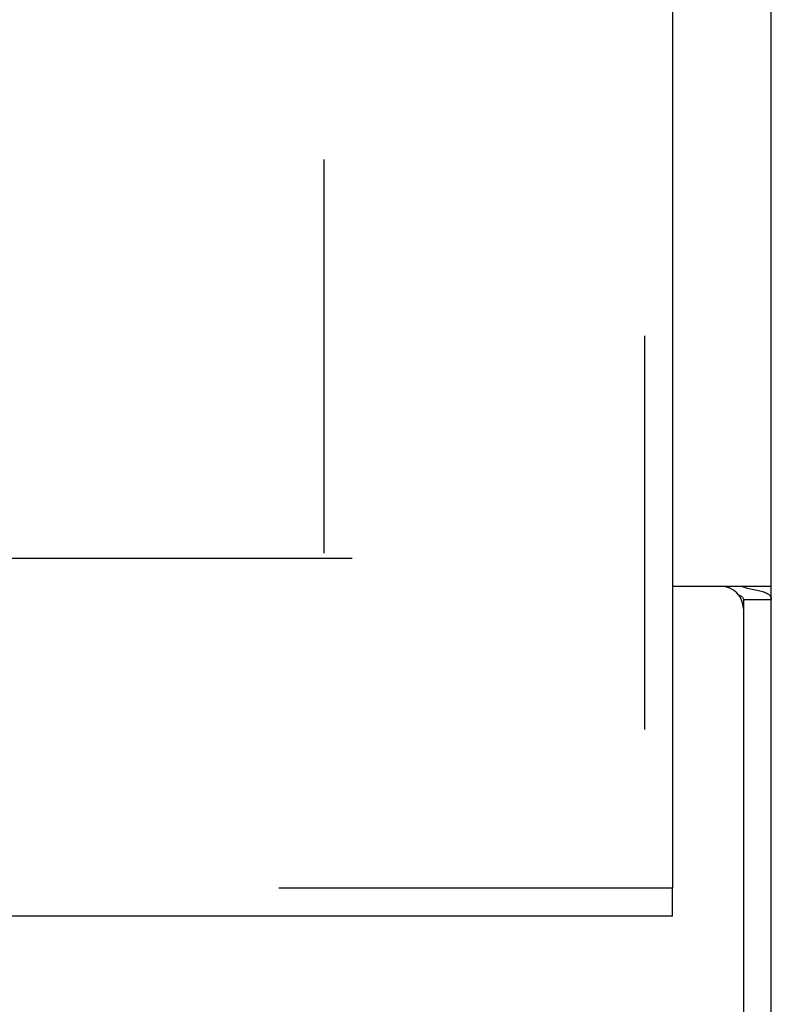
# Model space of a CAD drawing. Header units: inches. Extents: x 0 to 200, y 0 to 129.
# Tile 8 of 99: x 75.57 to 77.67, y 15.55 to 18.3. Entities that reach past the tile are written whole.
import ezdxf

# ---------------------------------------------------------------- set-up
doc = ezdxf.new("R2010")
doc.units = ezdxf.units.IN
doc.header["$LTSCALE"] = 11
doc.header["$MEASUREMENT"] = 0
doc.linetypes.add('HIDDEN', pattern=[0.2, 0.1, -0.1])
doc.layers.get('0').update_dxf_attribs({"linetype": 'CONTINUOUS'})
doc.layers.add('DEFAULT_2', color=8, linetype='HIDDEN')
doc.layers.add('FRONT_LOWER_DOOR_ASSEMBLY', color=7, linetype='CONTINUOUS')

msp = doc.modelspace()

# ---------------------------------------------------------------- linework, layer by layer
at = {"color": 3, "linetype": 'Continuous'}
for p, q in [((77.6731, 12.8368), (77.6731, 78.3508)), ((77.3966, 16.7198), (77.6731, 16.7198))]:
    msp.add_line(p, q, dxfattribs=at)
at = {"color": 7, "linetype": 'Continuous'}
for q in [(77.6731, 16.6832), (77.5951, 12.7978)]:
    msp.add_line((77.5951, 16.6832), q, dxfattribs=at)
for points in [[(77.5538, 16.7198), (77.5545, 16.7178), (77.5553, 16.7158), (77.5556, 16.7154)], [(77.5814, 16.6963), (77.5814, 16.6963), (77.5837, 16.6952), (77.5859, 16.6941), (77.588, 16.6929), (77.59, 16.6916), (77.5916, 16.6903), (77.5929, 16.689), (77.5939, 16.6876), (77.5946, 16.6861), (77.595, 16.6847), (77.5951, 16.6832)]]:
    msp.add_lwpolyline(points, dxfattribs=at)
at = {"color": 3, "linetype": 'Continuous'}
for points in [[(77.5915, 16.7198), (77.5947, 16.7183), (77.5982, 16.717), (77.602, 16.7157), (77.6061, 16.7146), (77.6105, 16.7135), (77.6149, 16.7125), (77.6195, 16.7115), (77.6286, 16.7097)], [(77.6286, 16.7097), (77.6329, 16.7088), (77.6371, 16.7079), (77.6412, 16.707), (77.645, 16.706), (77.6485, 16.705), (77.6517, 16.704), (77.6548, 16.7029), (77.6577, 16.7018), (77.6604, 16.7005), (77.663, 16.6991), (77.6652, 16.6976), (77.6671, 16.696), (77.6687, 16.6945), (77.67, 16.6929), (77.6711, 16.6912), (77.6719, 16.6894), (77.6726, 16.6875), (77.6729, 16.6855), (77.6731, 16.6832)]]:
    msp.add_lwpolyline(points, dxfattribs=at)
at = {"color": 7, "linetype": 'Continuous'}
msp.add_arc((77.5326, 16.6573), 0.0625, 0, 90, dxfattribs=at)
at = {"layer": 'DEFAULT_2', "color": 8, "linetype": 'HIDDEN'}
for p, q in [((76.4231, 16.8128), (76.4231, 47.3758)), ((76.5011, 16.7978), (52.8451, 16.7978))]:
    msp.add_line(p, q, dxfattribs=at)
at = {"layer": 'FRONT_LOWER_DOOR_ASSEMBLY', "color": 8, "linetype": 'HIDDEN'}
for p, q in [((77.3186, 48.2198), (77.3186, 15.8758)), ((77.3966, 15.8758), (51.7716, 15.8758))]:
    msp.add_line(p, q, dxfattribs=at)
at = {"layer": 'FRONT_LOWER_DOOR_ASSEMBLY', "color": 3, "linetype": 'Continuous'}
for p, q in [((77.3966, 48.2198), (77.3966, 15.8758)), ((77.3966, 15.7978), (51.7716, 15.7978))]:
    msp.add_line(p, q, dxfattribs=at)
at = {"layer": 'FRONT_LOWER_DOOR_ASSEMBLY', "color": 7, "linetype": 'Continuous'}
msp.add_line((77.3966, 15.7978), (77.3966, 15.8758), dxfattribs=at)

doc.saveas('drawing.dxf')
